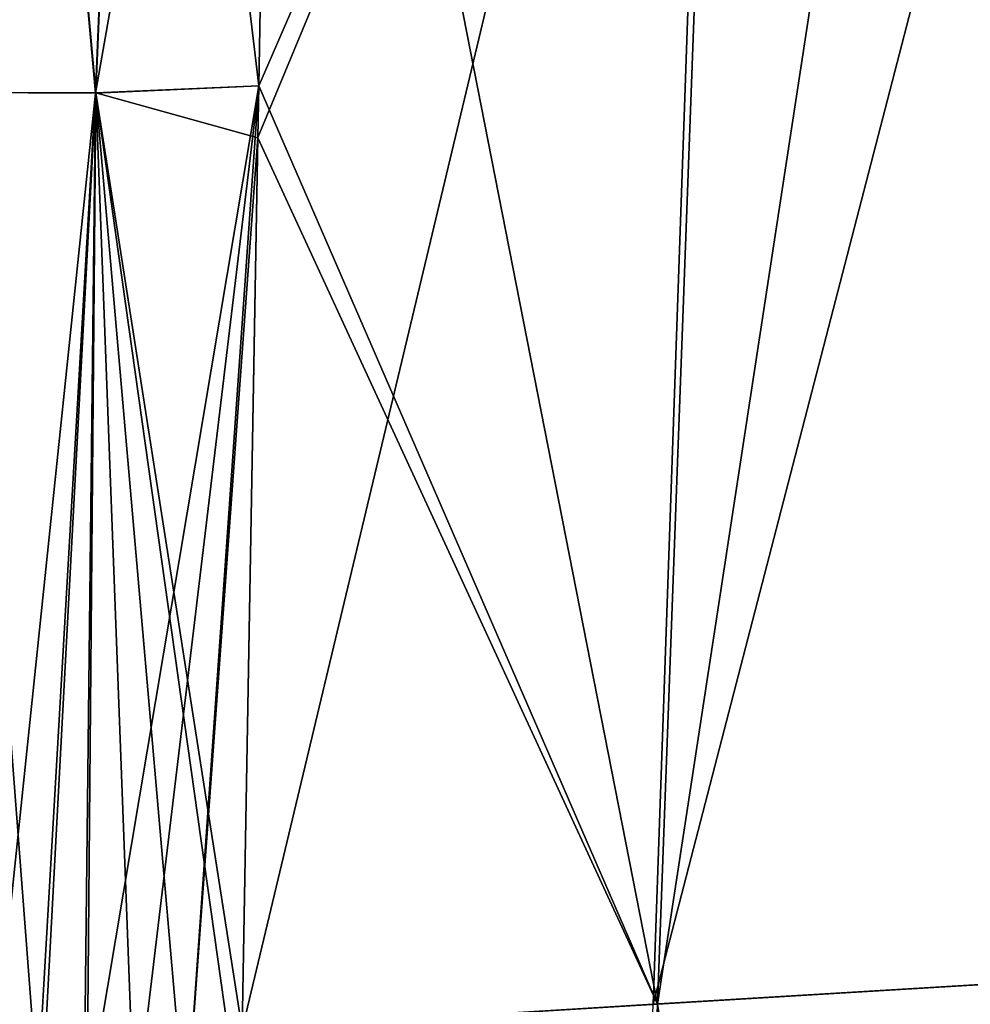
# Model space of a CAD drawing. Header units: millimetres. Extents: x -24 to 118, y -375 to 355.
# Tile 38 of 256: x 73.91 to 76.99, y 158.46 to 161.65. Entities that reach past the tile are written whole.
import ezdxf

# ---------------------------------------------------------------- set-up
doc = ezdxf.new("R2010")
doc.units = ezdxf.units.MM
doc.header["$LTSCALE"] = 52.148148
doc.layers.add('20', color=7, linetype='CONTINUOUS')
doc.layers.add('27', color=7, linetype='CONTINUOUS')

msp = doc.modelspace()

# ---------------------------------------------------------------- linework, layer by layer
at = {"layer": '20', "color": 7, "linetype": 'CONTINUOUS', "true_color": 0xe0f2ff}
for points in [[(76.1829, 164.8969, -21.9569), (77.669, 165.0658, -21.3911), (75.9582, 158.4638, -22.1162), (76.1829, 164.8969, -21.9569)], [(77.669, 165.0658, -21.3911), (77.2321, 158.541, -21.5918), (75.9582, 158.4638, -22.1162), (77.669, 165.0658, -21.3911)], [(77.7381, 165.0731, 21.3614), (76.9705, 164.9823, 21.7033), (77.2434, 158.5412, 21.5905), (77.7381, 165.0731, 21.3614)], [(76.9705, 164.9823, 21.7033), (76.2099, 164.8984, 21.9531), (75.9719, 158.4639, 22.1158), (76.9705, 164.9823, 21.7033)], [(77.2434, 158.5412, 21.5905), (76.9705, 164.9823, 21.7033), (75.9719, 158.4639, 22.1158), (77.2434, 158.5412, 21.5905)], [(76.1829, 164.8969, -21.9569), (75.9582, 158.4638, -22.1162), (74.6265, 158.3822, -22.318), (76.1829, 164.8969, -21.9569)], [(76.1829, 164.8969, -21.9569), (74.6265, 158.3822, -22.318), (74.6769, 161.2714, -22.2437), (76.1829, 164.8969, -21.9569)], [(74.6798, 161.4387, -22.2394), (76.1829, 164.8969, -21.9569), (74.6769, 161.2714, -22.2437), (74.6798, 161.4387, -22.2394)], [(74.7377, 164.7523, -22.1542), (76.1829, 164.8969, -21.9569), (74.6798, 161.4387, -22.2394), (74.7377, 164.7523, -22.1542)], [(76.2099, 164.8984, 21.9531), (74.7377, 164.7523, 22.1542), (75.9719, 158.4639, 22.1158), (76.2099, 164.8984, 21.9531)], [(75.9719, 158.4639, 22.1158), (74.7377, 164.7523, 22.1542), (74.6798, 161.4387, 22.2394), (75.9719, 158.4639, 22.1158)], [(74.6769, 161.2708, 22.2437), (75.9719, 158.4639, 22.1158), (74.6798, 161.4387, 22.2394), (74.6769, 161.2708, 22.2437)], [(74.6265, 158.3821, 22.318), (75.9719, 158.4639, 22.1158), (74.6769, 161.2708, 22.2437), (74.6265, 158.3821, 22.318)], [(75.9582, 158.4638, -22.1162), (77.2321, 158.541, -21.5918), (75.7427, 152.1162, -22.2993), (75.9582, 158.4638, -22.1162)], [(75.7427, 152.1162, -22.2993), (77.2321, 158.541, -21.5918), (77.0006, 152.1249, -21.7861), (75.7427, 152.1162, -22.2993)], [(77.2434, 158.5412, 21.5905), (75.9719, 158.4639, 22.1158), (77.0135, 152.1249, 21.7837), (77.2434, 158.5412, 21.5905)], [(75.9719, 158.4639, 22.1158), (74.6265, 158.3821, 22.318), (75.7504, 152.1162, 22.3004), (75.9719, 158.4639, 22.1158)], [(77.0135, 152.1249, 21.7837), (75.9719, 158.4639, 22.1158), (75.7504, 152.1162, 22.3004), (77.0135, 152.1249, 21.7837)]]:
    msp.add_3dface(points, dxfattribs=at)
at = {"layer": '27', "color": 7, "linetype": 'CONTINUOUS', "true_color": 0xe0f2ff}
for points in [[(74.7377, 164.7523, -22.1542), (74.6798, 161.4387, -22.2394), (74.1508, 161.4158, -22.1728), (74.7377, 164.7523, -22.1542)], [(74.2884, 164.7129, -22.1031), (74.7377, 164.7523, -22.1542), (74.1508, 161.4158, -22.1728), (74.2884, 164.7129, -22.1031)], [(74.6798, 161.4387, 22.2394), (74.7377, 164.7523, 22.1542), (74.2892, 164.7129, 22.1031), (74.6798, 161.4387, 22.2394)], [(73.7138, 161.4172, -21.9854), (73.8532, 164.7295, -21.9183), (74.1508, 161.4158, -22.1728), (73.7138, 161.4172, -21.9854)], [(74.1518, 161.4159, 22.1728), (73.8544, 164.7295, 21.9181), (73.7154, 161.4173, 21.9854), (74.1518, 161.4159, 22.1728)], [(73.8532, 164.7295, -21.9183), (74.2884, 164.7129, -22.1031), (74.1508, 161.4158, -22.1728), (73.8532, 164.7295, -21.9183)], [(74.2892, 164.7129, 22.1031), (73.8544, 164.7295, 21.9181), (74.1518, 161.4159, 22.1728), (74.2892, 164.7129, 22.1031)], [(74.6798, 161.4387, 22.2394), (74.2892, 164.7129, 22.1031), (74.1518, 161.4159, 22.1728), (74.6798, 161.4387, 22.2394)], [(73.7138, 161.4172, -21.9854), (74.1508, 161.4158, -22.1728), (73.8, 158.0622, -22.155), (73.7138, 161.4172, -21.9854)], [(74.1518, 161.4159, 22.1728), (73.7154, 161.4173, 21.9854), (73.9728, 158.0632, 22.224), (74.1518, 161.4159, 22.1728)], [(73.9728, 158.0632, 22.224), (73.7154, 161.4173, 21.9854), (73.8241, 158.0627, 22.1652), (73.9728, 158.0632, 22.224)], [(73.8, 158.0622, -22.155), (74.1508, 161.4158, -22.1728), (73.9563, 158.0633, -22.2187), (73.8, 158.0622, -22.155)], [(73.9563, 158.0633, -22.2187), (74.1508, 161.4158, -22.1728), (74.1129, 158.0614, -22.2662), (73.9563, 158.0633, -22.2187)], [(74.1225, 158.0613, 22.2684), (74.1518, 161.4159, 22.1728), (73.9728, 158.0632, 22.224), (74.1225, 158.0613, 22.2684)], [(74.1508, 161.4158, -22.1728), (74.6798, 161.4387, -22.2394), (74.1129, 158.0614, -22.2662), (74.1508, 161.4158, -22.1728)], [(74.1129, 158.0614, -22.2662), (74.6798, 161.4387, -22.2394), (74.2748, 158.0618, -22.2995), (74.1129, 158.0614, -22.2662)], [(74.2784, 158.0619, 22.3), (74.1518, 161.4159, 22.1728), (74.1225, 158.0613, 22.2684), (74.2784, 158.0619, 22.3)], [(74.6769, 161.2708, 22.2437), (74.6798, 161.4387, 22.2394), (74.1518, 161.4159, 22.1728), (74.6769, 161.2708, 22.2437)], [(74.6265, 158.3821, 22.318), (74.6769, 161.2708, 22.2437), (74.1518, 161.4159, 22.1728), (74.6265, 158.3821, 22.318)], [(74.6213, 158.0881, 22.3256), (74.6265, 158.3821, 22.318), (74.1518, 161.4159, 22.1728), (74.6213, 158.0881, 22.3256)], [(74.6213, 158.0881, 22.3256), (74.1518, 161.4159, 22.1728), (74.4437, 158.0693, 22.3191), (74.6213, 158.0881, 22.3256)], [(74.4437, 158.0693, 22.3191), (74.1518, 161.4159, 22.1728), (74.2784, 158.0619, 22.3), (74.4437, 158.0693, 22.3191)], [(74.2748, 158.0618, -22.2995), (74.6798, 161.4387, -22.2394), (74.4438, 158.0694, -22.3191), (74.2748, 158.0618, -22.2995)], [(74.6798, 161.4387, -22.2394), (74.6769, 161.2714, -22.2437), (74.4438, 158.0694, -22.3191), (74.6798, 161.4387, -22.2394)], [(74.6769, 161.2714, -22.2437), (74.6265, 158.3822, -22.318), (74.4438, 158.0694, -22.3191), (74.6769, 161.2714, -22.2437)]]:
    msp.add_3dface(points, dxfattribs=at)

doc.saveas('drawing.dxf')
